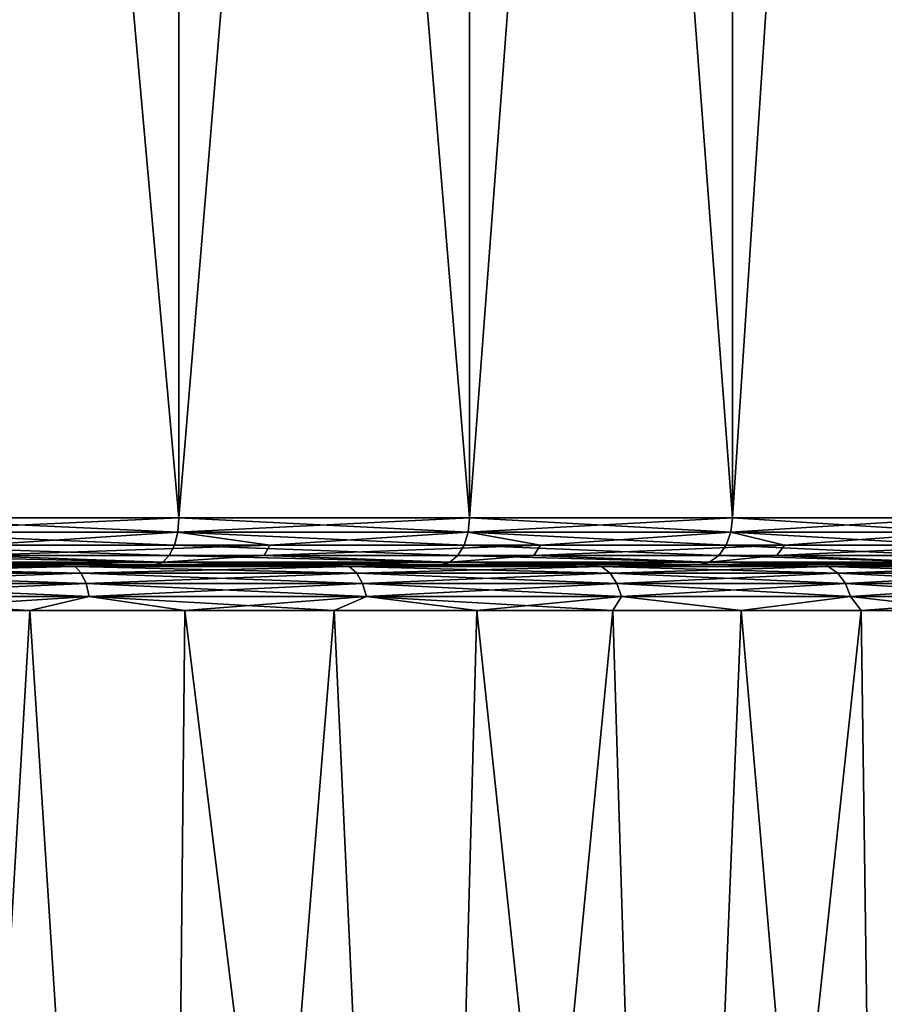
# Model space of a CAD drawing. Header units: metres. Extents: x -128 to 146, y -23 to 80.
# Tile 17 of 113: x -68.94 to -63.38, y 28.17 to 34.5. Entities that reach past the tile are written whole.
import ezdxf

# ---------------------------------------------------------------- set-up
doc = ezdxf.new("R2010")
doc.units = ezdxf.units.M
doc.layers.add('solid_509241_SW0001', color=7, linetype='CONTINUOUS')

msp = doc.modelspace()

# ---------------------------------------------------------------- linework, layer by layer
at = {"layer": 'solid_509241_SW0001'}
for points in [[(-69.927414, 31.299999, -15.867632), (-69.927414, 53.799999, -15.867631), (-67.912491, 53.799999, -14.87398)], [(-67.912498, 31.299999, -14.873987), (-69.927414, 31.299999, -15.867632), (-67.912491, 53.799999, -14.87398)], [(-67.912498, 31.299999, 14.873984), (-67.912491, 53.799999, 14.873977), (-69.927414, 53.799999, 15.867628)], [(-69.927414, 31.299999, 15.867629), (-67.912498, 31.299999, 14.873984), (-69.927414, 53.799999, 15.867628)], [(-67.912498, 31.299999, -14.873987), (-67.912491, 53.799999, -14.87398), (-66.04451, 53.799999, -13.625834)], [(-66.044525, 31.299999, -13.625845), (-67.912498, 31.299999, -14.873987), (-66.04451, 53.799999, -13.625834)], [(-67.912498, 31.299999, 14.873984), (-66.044525, 31.299999, 13.625842), (-67.912491, 53.799999, 14.873977)], [(-66.044525, 31.299999, 13.625842), (-66.04451, 53.799999, 13.625831), (-67.912491, 53.799999, 14.873977)], [(-66.044525, 31.299999, -13.625845), (-66.04451, 53.799999, -13.625834), (-64.355438, 53.799999, -12.144561)], [(-64.355438, 31.299999, -12.144561), (-66.044525, 31.299999, -13.625845), (-64.355438, 53.799999, -12.144561)], [(-66.044525, 31.299999, 13.625842), (-64.355438, 31.299999, 12.144557), (-66.04451, 53.799999, 13.625831)], [(-64.355438, 31.299999, 12.144557), (-64.355438, 53.799999, 12.144557), (-66.04451, 53.799999, 13.625831)], [(-64.355438, 31.299999, -12.144561), (-64.355438, 53.799999, -12.144561), (-62.874168, 53.799999, -10.455494)], [(-62.874157, 31.299999, -10.455479), (-64.355438, 31.299999, -12.144561), (-62.874168, 53.799999, -10.455494)], [(-62.874157, 31.299999, 10.455476), (-62.874168, 53.799999, 10.45549), (-64.355438, 53.799999, 12.144557)], [(-64.355438, 31.299999, 12.144557), (-62.874157, 31.299999, 10.455476), (-64.355438, 53.799999, 12.144557)], [(-69.933029, 31.207296, -15.854067), (-69.927414, 31.299999, -15.867632), (-67.912498, 31.299999, -14.873987)], [(-69.933029, 31.207296, -15.854067), (-67.912498, 31.299999, -14.873987), (-67.919838, 31.207296, -14.861272)], [(-69.933029, 31.207296, 15.854064), (-67.919838, 31.207296, 14.861269), (-69.927414, 31.299999, 15.867629)], [(-67.919838, 31.207296, 14.861269), (-67.912498, 31.299999, 14.873984), (-69.927414, 31.299999, 15.867629)], [(-67.919838, 31.207296, -14.861272), (-67.912498, 31.299999, -14.873987), (-66.044525, 31.299999, -13.625845)], [(-67.919838, 31.207296, -14.861272), (-66.044525, 31.299999, -13.625845), (-66.053459, 31.207296, -13.614196)], [(-67.919838, 31.207296, 14.861269), (-66.053459, 31.207296, 13.614193), (-67.912498, 31.299999, 14.873984)], [(-66.053459, 31.207296, 13.614193), (-66.044525, 31.299999, 13.625842), (-67.912498, 31.299999, 14.873984)], [(-66.053459, 31.207296, -13.614196), (-66.044525, 31.299999, -13.625845), (-64.355438, 31.299999, -12.144561)], [(-66.053459, 31.207296, -13.614196), (-64.355438, 31.299999, -12.144561), (-64.365822, 31.207296, -12.134178)], [(-66.053459, 31.207296, 13.614193), (-64.365822, 31.207296, 12.134175), (-66.044525, 31.299999, 13.625842)], [(-64.365822, 31.207296, 12.134175), (-64.355438, 31.299999, 12.144557), (-66.044525, 31.299999, 13.625842)], [(-64.365822, 31.207296, -12.134178), (-64.355438, 31.299999, -12.144561), (-62.874157, 31.299999, -10.455479)], [(-64.365822, 31.207296, -12.134178), (-62.874157, 31.299999, -10.455479), (-62.885803, 31.207296, -10.446541)], [(-64.365822, 31.207296, 12.134175), (-62.885803, 31.207296, 10.446538), (-64.355438, 31.299999, 12.144557)], [(-62.885803, 31.207296, 10.446538), (-62.874157, 31.299999, 10.455476), (-64.355438, 31.299999, 12.144557)], [(-69.949356, 31.123589, 15.814645), (-67.941177, 31.123589, 14.824318), (-69.933029, 31.207296, 15.854064)], [(-67.941177, 31.123589, 14.824318), (-67.919838, 31.207296, 14.861269), (-69.933029, 31.207296, 15.854064)], [(-69.933029, 31.207296, -15.854067), (-67.919838, 31.207296, -14.861272), (-69.211662, 31.123589, -15.488514)], [(-67.919838, 31.207296, -14.861272), (-67.327904, 31.123589, -14.452911), (-69.211662, 31.123589, -15.488514)], [(-67.941177, 31.123589, 14.824318), (-66.079437, 31.123589, 13.580343), (-67.919838, 31.207296, 14.861269)], [(-66.079437, 31.123589, 13.580343), (-66.053459, 31.207296, 13.614193), (-67.919838, 31.207296, 14.861269)], [(-67.919838, 31.207296, -14.861272), (-66.053459, 31.207296, -13.614196), (-67.327904, 31.123589, -14.452911)], [(-66.053459, 31.207296, -13.614196), (-65.588799, 31.123589, -13.189378), (-67.327904, 31.123589, -14.452911)], [(-66.079437, 31.123589, 13.580343), (-64.395996, 31.123589, 12.104005), (-66.053459, 31.207296, 13.614193)], [(-64.395996, 31.123589, 12.104005), (-64.365822, 31.207296, 12.134175), (-66.053459, 31.207296, 13.614193)], [(-66.053459, 31.207296, -13.614196), (-64.365822, 31.207296, -12.134178), (-65.588799, 31.123589, -13.189378)], [(-64.365822, 31.207296, -12.134178), (-64.021767, 31.123589, -11.717839), (-65.588799, 31.123589, -13.189378)], [(-64.395996, 31.123589, 12.104005), (-62.919655, 31.123589, 10.420564), (-64.365822, 31.207296, 12.134175)], [(-62.919655, 31.123589, 10.420564), (-62.885803, 31.207296, 10.446538), (-64.365822, 31.207296, 12.134175)], [(-64.365822, 31.207296, -12.134178), (-62.885803, 31.207296, -10.446541), (-64.021767, 31.123589, -11.717839)], [(-62.885803, 31.207296, -10.446541), (-62.651531, 31.123589, -10.061503), (-64.021767, 31.123589, -11.717839)], [(-69.974792, 31.057184, 15.753238), (-67.974411, 31.057184, 14.766756), (-69.949356, 31.123589, 15.814645)], [(-67.974411, 31.057184, 14.766756), (-67.941177, 31.123589, 14.824318), (-69.949356, 31.123589, 15.814645)], [(-67.327904, 31.123589, -14.452911), (-67.363518, 31.057184, -14.396791), (-69.23996, 31.057184, -15.428373)], [(-69.211662, 31.123589, -15.488514), (-67.327904, 31.123589, -14.452911), (-69.23996, 31.057184, -15.428373)], [(-67.974411, 31.057184, 14.766756), (-66.119896, 31.057184, 13.527612), (-67.941177, 31.123589, 14.824318)], [(-66.119896, 31.057184, 13.527612), (-66.079437, 31.123589, 13.580343), (-67.941177, 31.123589, 14.824318)], [(-65.588799, 31.123589, -13.189378), (-65.631165, 31.057184, -13.138164), (-67.363518, 31.057184, -14.396791)], [(-67.327904, 31.123589, -14.452911), (-65.588799, 31.123589, -13.189378), (-67.363518, 31.057184, -14.396791)], [(-66.119896, 31.057184, 13.527612), (-64.442993, 31.057184, 12.057006), (-66.079437, 31.123589, 13.580343)], [(-64.442993, 31.057184, 12.057006), (-64.395996, 31.123589, 12.104005), (-66.079437, 31.123589, 13.580343)], [(-64.021767, 31.123589, -11.717839), (-64.070221, 31.057184, -11.672339), (-65.631165, 31.057184, -13.138164)], [(-65.588799, 31.123589, -13.189378), (-64.021767, 31.123589, -11.717839), (-65.631165, 31.057184, -13.138164)], [(-64.442993, 31.057184, 12.057006), (-62.972385, 31.057184, 10.380101), (-64.395996, 31.123589, 12.104005)], [(-62.972385, 31.057184, 10.380101), (-62.919655, 31.123589, 10.420564), (-64.395996, 31.123589, 12.104005)], [(-62.651531, 31.123589, -10.061503), (-62.705303, 31.057184, -10.022435), (-64.070221, 31.057184, -11.672339)], [(-64.021767, 31.123589, -11.717839), (-62.651531, 31.123589, -10.061503), (-64.070221, 31.057184, -11.672339)], [(-68.016281, 31.014597, -14.694232), (-68.0625, 31, -14.61418), (-70.042198, 31, -15.590462)], [(-70.006844, 31.014597, -15.675868), (-68.016281, 31.014597, -14.694232), (-70.042198, 31, -15.590462)], [(-70.006844, 31.014597, 15.675865), (-70.042198, 31, 15.590459), (-68.0625, 31, 14.614177)], [(-69.974792, 31.057184, 15.753238), (-70.006844, 31.014597, 15.675865), (-68.016281, 31.014597, 14.694229)], [(-69.23996, 31.057184, -15.428373), (-68.016281, 31.014597, -14.694232), (-70.006844, 31.014597, -15.675868)], [(-68.016281, 31.014597, 14.694229), (-70.006844, 31.014597, 15.675865), (-68.0625, 31, 14.614177)], [(-69.974792, 31.057184, 15.753238), (-68.016281, 31.014597, 14.694229), (-67.974411, 31.057184, 14.766756)], [(-69.23996, 31.057184, -15.428373), (-67.363518, 31.057184, -14.396791), (-68.016281, 31.014597, -14.694232)], [(-66.170876, 31.014597, -13.461174), (-66.227165, 31, -13.387849), (-68.0625, 31, -14.61418)], [(-68.016281, 31.014597, -14.694232), (-66.170876, 31.014597, -13.461174), (-68.0625, 31, -14.61418)], [(-68.016281, 31.014597, 14.694229), (-68.0625, 31, 14.614177), (-66.227165, 31, 13.387846)], [(-67.974411, 31.057184, 14.766756), (-68.016281, 31.014597, 14.694229), (-66.170876, 31.014597, 13.46117)], [(-67.363518, 31.057184, -14.396791), (-66.170876, 31.014597, -13.461174), (-68.016281, 31.014597, -14.694232)], [(-66.170876, 31.014597, 13.46117), (-68.016281, 31.014597, 14.694229), (-66.227165, 31, 13.387846)], [(-67.974411, 31.057184, 14.766756), (-66.170876, 31.014597, 13.46117), (-66.119896, 31.057184, 13.527612)], [(-67.363518, 31.057184, -14.396791), (-65.631165, 31.057184, -13.138164), (-66.170876, 31.014597, -13.461174)], [(-64.502213, 31.014597, -11.99779), (-64.567589, 31, -11.932442), (-66.227165, 31, -13.387849)], [(-66.170876, 31.014597, -13.461174), (-64.502213, 31.014597, -11.99779), (-66.227165, 31, -13.387849)], [(-66.170876, 31.014597, 13.46117), (-66.227165, 31, 13.387846), (-64.567589, 31, 11.932439)], [(-66.119896, 31.057184, 13.527612), (-66.170876, 31.014597, 13.46117), (-64.502213, 31.014597, 11.997787)], [(-65.631165, 31.057184, -13.138164), (-64.502213, 31.014597, -11.99779), (-66.170876, 31.014597, -13.461174)], [(-64.502213, 31.014597, 11.997787), (-66.170876, 31.014597, 13.46117), (-64.567589, 31, 11.932439)], [(-66.119896, 31.057184, 13.527612), (-64.502213, 31.014597, 11.997787), (-64.442993, 31.057184, 12.057006)], [(-65.631165, 31.057184, -13.138164), (-64.070221, 31.057184, -11.672339), (-64.502213, 31.014597, -11.99779)], [(-63.038826, 31.014597, -10.329123), (-63.112171, 31, -10.27286), (-64.567589, 31, -11.932442)], [(-64.502213, 31.014597, -11.99779), (-63.038826, 31.014597, -10.329123), (-64.567589, 31, -11.932442)], [(-64.502213, 31.014597, 11.997787), (-64.567589, 31, 11.932439), (-63.112171, 31, 10.272857)], [(-64.442993, 31.057184, 12.057006), (-64.502213, 31.014597, 11.997787), (-63.038826, 31.014597, 10.329119)], [(-64.070221, 31.057184, -11.672339), (-63.038826, 31.014597, -10.329123), (-64.502213, 31.014597, -11.99779)], [(-63.038826, 31.014597, 10.329119), (-64.502213, 31.014597, 11.997787), (-63.112171, 31, 10.272857)], [(-64.442993, 31.057184, 12.057006), (-63.038826, 31.014597, 10.329119), (-62.972385, 31.057184, 10.380101)], [(-64.070221, 31.057184, -11.672339), (-62.705303, 31.057184, -10.022435), (-63.038826, 31.014597, -10.329123)], [(-68.57888, 30.985477, -15.092433), (-70.455826, 30.985477, -15.937178), (-69.001274, 31, -15.203944)], [(-70.455826, 30.985477, 15.937178), (-68.57888, 30.985477, 15.092433), (-70.011787, 31, 15.661864)], [(-70.42627, 30.943264, -16.015118), (-70.455826, 30.985477, -15.937178), (-68.57888, 30.985477, -15.092433)], [(-68.540146, 30.943264, 15.166242), (-68.57888, 30.985477, 15.092433), (-70.455826, 30.985477, 15.937178)], [(-70.42627, 30.943264, 16.015118), (-68.540146, 30.943264, 15.166242), (-70.455826, 30.985477, 15.937178)], [(-68.540146, 30.943264, -15.166242), (-70.42627, 30.943264, -16.015118), (-68.57888, 30.985477, -15.092433)], [(-70.042198, 31, -15.590462), (-68.0625, 31, -14.61418), (-69.001274, 31, -15.203944)], [(-70.042198, 31, 15.590459), (-69.001251, 31, 15.203935), (-68.022812, 31, 14.680875)], [(-68.0625, 31, 14.614177), (-70.042198, 31, 15.590459), (-68.022812, 31, 14.680875)], [(-68.57888, 30.985477, 15.092433), (-69.001251, 31, 15.203935), (-70.011787, 31, 15.661864)], [(-68.0625, 31, -14.61418), (-68.022827, 31, -14.680885), (-69.001274, 31, -15.203944)], [(-68.57888, 30.985477, -15.092433), (-69.001274, 31, -15.203944), (-68.022827, 31, -14.680885)], [(-68.57888, 30.985477, 15.092433), (-68.022812, 31, 14.680875), (-69.001251, 31, 15.203935)], [(-68.57888, 30.985477, -15.092433), (-68.022827, 31, -14.680885), (-67.080688, 31, -14.094944)], [(-66.817444, 30.985477, -14.027607), (-68.57888, 30.985477, -15.092433), (-67.080688, 31, -14.094944)], [(-68.57888, 30.985477, 15.092433), (-66.817444, 30.985477, 14.027607), (-68.022812, 31, 14.680875)], [(-68.540146, 30.943264, -15.166242), (-68.57888, 30.985477, -15.092433), (-66.817444, 30.985477, -14.027607)], [(-66.770088, 30.943264, 14.096208), (-66.817444, 30.985477, 14.027607), (-68.57888, 30.985477, 15.092433)], [(-68.540146, 30.943264, 15.166242), (-66.770088, 30.943264, 14.096208), (-68.57888, 30.985477, 15.092433)], [(-66.770088, 30.943264, -14.096208), (-68.540146, 30.943264, -15.166242), (-66.817444, 30.985477, -14.027607)], [(-68.0625, 31, -14.61418), (-67.080688, 31, -14.094944), (-68.022827, 31, -14.680885)], [(-68.0625, 31, -14.61418), (-66.227165, 31, -13.387849), (-67.080688, 31, -14.094944)], [(-68.0625, 31, 14.614177), (-67.080673, 31, 14.094933), (-66.178909, 31, 13.448638)], [(-66.227165, 31, 13.387846), (-68.0625, 31, 14.614177), (-66.178909, 31, 13.448638)], [(-68.0625, 31, 14.614177), (-68.022812, 31, 14.680875), (-67.080673, 31, 14.094933)], [(-66.817444, 30.985477, 14.027607), (-67.080673, 31, 14.094933), (-68.022812, 31, 14.680875)], [(-66.227165, 31, -13.387849), (-66.178925, 31, -13.448651), (-67.080688, 31, -14.094944)], [(-66.817444, 30.985477, -14.027607), (-67.080688, 31, -14.094944), (-66.178925, 31, -13.448651)], [(-66.817444, 30.985477, 14.027607), (-66.178909, 31, 13.448638), (-67.080673, 31, 14.094933)], [(-66.817444, 30.985477, -14.027607), (-66.178925, 31, -13.448651), (-65.32132, 31, -12.74472)], [(-65.197197, 30.985477, -12.758226), (-66.817444, 30.985477, -14.027607), (-65.32132, 31, -12.74472)], [(-66.817444, 30.985477, 14.027607), (-65.197197, 30.985477, 12.758226), (-66.178909, 31, 13.448638)], [(-66.770088, 30.943264, -14.096208), (-66.817444, 30.985477, -14.027607), (-65.197197, 30.985477, -12.758226)], [(-65.141922, 30.943264, 12.82062), (-65.197197, 30.985477, 12.758226), (-66.817444, 30.985477, 14.027607)], [(-66.770088, 30.943264, 14.096208), (-65.141922, 30.943264, 12.82062), (-66.817444, 30.985477, 14.027607)], [(-65.141922, 30.943264, -12.82062), (-66.770088, 30.943264, -14.096208), (-65.197197, 30.985477, -12.758226)], [(-66.227165, 31, -13.387849), (-65.32132, 31, -12.74472), (-66.178925, 31, -13.448651)], [(-66.227165, 31, -13.387849), (-64.567589, 31, -11.932442), (-65.32132, 31, -12.74472)], [(-66.227165, 31, 13.387846), (-65.321304, 31, 12.744705), (-64.511627, 31, 11.986233)], [(-64.567589, 31, 11.932439), (-66.227165, 31, 13.387846), (-64.511627, 31, 11.986233)], [(-66.227165, 31, 13.387846), (-66.178909, 31, 13.448638), (-65.321304, 31, 12.744705)], [(-65.197197, 30.985477, 12.758226), (-65.321304, 31, 12.744705), (-66.178909, 31, 13.448638)], [(-64.567589, 31, -11.932442), (-64.511642, 31, -11.986247), (-65.32132, 31, -12.74472)], [(-65.197197, 30.985477, -12.758226), (-65.32132, 31, -12.74472), (-64.511642, 31, -11.986247)], [(-65.197197, 30.985477, 12.758226), (-64.511627, 31, 11.986233), (-65.321304, 31, 12.744705)], [(-63.741776, 30.985477, -11.302802), (-65.197197, 30.985477, -12.758226), (-64.511642, 31, -11.986247)], [(-65.197197, 30.985477, 12.758226), (-63.741776, 30.985477, 11.302802), (-64.511627, 31, 11.986233)], [(-65.141922, 30.943264, -12.82062), (-65.197197, 30.985477, -12.758226), (-63.741776, 30.985477, -11.302802)], [(-63.679382, 30.943264, 11.358078), (-63.741776, 30.985477, 11.302802), (-65.197197, 30.985477, 12.758226)], [(-65.141922, 30.943264, 12.82062), (-63.679382, 30.943264, 11.358078), (-65.197197, 30.985477, 12.758226)], [(-63.679382, 30.943264, -11.358078), (-65.141922, 30.943264, -12.82062), (-63.741776, 30.985477, -11.302802)], [(-64.567589, 31, -11.932442), (-63.753262, 31, -11.176384), (-64.511642, 31, -11.986247)], [(-64.567589, 31, -11.932442), (-63.112171, 31, -10.27286), (-63.753262, 31, -11.176384)], [(-64.567589, 31, 11.932439), (-63.75325, 31, 11.176368), (-63.049515, 31, 10.318686)], [(-63.112171, 31, 10.272857), (-64.567589, 31, 11.932439), (-63.049515, 31, 10.318686)], [(-64.567589, 31, 11.932439), (-64.511627, 31, 11.986233), (-63.75325, 31, 11.176368)], [(-63.741776, 30.985477, -11.302802), (-64.511642, 31, -11.986247), (-63.753262, 31, -11.176384)], [(-63.741776, 30.985477, 11.302802), (-63.75325, 31, 11.176368), (-64.511627, 31, 11.986233)], [(-63.112171, 31, -10.27286), (-63.049526, 31, -10.318703), (-63.753262, 31, -11.176384)], [(-63.741776, 30.985477, -11.302802), (-63.753262, 31, -11.176384), (-63.049526, 31, -10.318703)], [(-62.472393, 30.985477, 9.682558), (-63.049515, 31, 10.318686), (-63.75325, 31, 11.176368)], [(-63.741776, 30.985477, 11.302802), (-62.472393, 30.985477, 9.682558), (-63.75325, 31, 11.176368)], [(-62.472393, 30.985477, -9.682558), (-63.741776, 30.985477, -11.302802), (-63.049526, 31, -10.318703)], [(-63.679382, 30.943264, -11.358078), (-63.741776, 30.985477, -11.302802), (-62.472393, 30.985477, -9.682558)], [(-62.403793, 30.943264, 9.72991), (-62.472393, 30.985477, 9.682558), (-63.741776, 30.985477, 11.302802)], [(-63.679382, 30.943264, 11.358078), (-62.403793, 30.943264, 9.72991), (-63.741776, 30.985477, 11.302802)], [(-62.403793, 30.943264, -9.72991), (-63.679382, 30.943264, -11.358078), (-62.472393, 30.985477, -9.682558)], [(-70.402748, 30.877453, -16.077133), (-70.42627, 30.943264, -16.015118), (-68.540146, 30.943264, -15.166242)], [(-68.509315, 30.877453, 15.22497), (-68.540146, 30.943264, 15.166242), (-70.42627, 30.943264, 16.015118)], [(-70.402748, 30.877453, 16.077133), (-68.509315, 30.877453, 15.22497), (-70.42627, 30.943264, 16.015118)], [(-68.509315, 30.877453, -15.22497), (-70.402748, 30.877453, -16.077133), (-68.540146, 30.943264, -15.166242)], [(-68.509315, 30.877453, -15.22497), (-68.540146, 30.943264, -15.166242), (-66.770088, 30.943264, -14.096208)], [(-66.732414, 30.877453, 14.150793), (-66.770088, 30.943264, 14.096208), (-68.540146, 30.943264, 15.166242)], [(-68.509315, 30.877453, 15.22497), (-66.732414, 30.877453, 14.150793), (-68.540146, 30.943264, 15.166242)], [(-66.732414, 30.877453, -14.150793), (-68.509315, 30.877453, -15.22497), (-66.770088, 30.943264, -14.096208)], [(-66.732414, 30.877453, -14.150793), (-66.770088, 30.943264, -14.096208), (-65.141922, 30.943264, -12.82062)], [(-65.097939, 30.877453, 12.870265), (-65.141922, 30.943264, 12.82062), (-66.770088, 30.943264, 14.096208)], [(-66.732414, 30.877453, 14.150793), (-65.097939, 30.877453, 12.870265), (-66.770088, 30.943264, 14.096208)], [(-65.097939, 30.877453, -12.870265), (-66.732414, 30.877453, -14.150793), (-65.141922, 30.943264, -12.82062)], [(-65.097939, 30.877453, -12.870265), (-65.141922, 30.943264, -12.82062), (-63.679382, 30.943264, -11.358078)], [(-63.629734, 30.877453, 11.40206), (-63.679382, 30.943264, 11.358078), (-65.141922, 30.943264, 12.82062)], [(-65.097939, 30.877453, 12.870265), (-63.629734, 30.877453, 11.40206), (-65.141922, 30.943264, 12.82062)], [(-63.629734, 30.877453, -11.40206), (-65.097939, 30.877453, -12.870265), (-63.679382, 30.943264, -11.358078)], [(-63.629734, 30.877453, -11.40206), (-63.679382, 30.943264, -11.358078), (-62.403793, 30.943264, -9.72991)], [(-62.349209, 30.877453, 9.767587), (-62.403793, 30.943264, 9.72991), (-63.679382, 30.943264, 11.358078)], [(-63.629734, 30.877453, 11.40206), (-62.349209, 30.877453, 9.767587), (-63.679382, 30.943264, 11.358078)], [(-62.349209, 30.877453, -9.767587), (-63.629734, 30.877453, -11.40206), (-62.403793, 30.943264, -9.72991)], [(-70.38755, 30.794428, -16.11721), (-70.402748, 30.877453, -16.077133), (-68.509315, 30.877453, -15.22497)], [(-68.489403, 30.794428, 15.262922), (-68.509315, 30.877453, 15.22497), (-70.402748, 30.877453, 16.077133)], [(-70.38755, 30.794428, 16.11721), (-68.489403, 30.794428, 15.262922), (-70.402748, 30.877453, 16.077133)], [(-68.489403, 30.794428, -15.262922), (-70.38755, 30.794428, -16.11721), (-68.509315, 30.877453, -15.22497)], [(-68.489403, 30.794428, -15.262922), (-68.509315, 30.877453, -15.22497), (-66.732414, 30.877453, -14.150793)], [(-66.708061, 30.794428, 14.186068), (-66.732414, 30.877453, 14.150793), (-68.509315, 30.877453, 15.22497)], [(-68.489403, 30.794428, 15.262922), (-66.708061, 30.794428, 14.186068), (-68.509315, 30.877453, 15.22497)], [(-66.708061, 30.794428, -14.186068), (-68.489403, 30.794428, -15.262922), (-66.732414, 30.877453, -14.150793)], [(-66.708061, 30.794428, -14.186068), (-66.732414, 30.877453, -14.150793), (-65.097939, 30.877453, -12.870265)], [(-65.069519, 30.794428, 12.902348), (-65.097939, 30.877453, 12.870265), (-66.732414, 30.877453, 14.150793)], [(-66.708061, 30.794428, 14.186068), (-65.069519, 30.794428, 12.902348), (-66.732414, 30.877453, 14.150793)], [(-65.069519, 30.794428, -12.902348), (-66.708061, 30.794428, -14.186068), (-65.097939, 30.877453, -12.870265)], [(-65.069519, 30.794428, -12.902348), (-65.097939, 30.877453, -12.870265), (-63.629734, 30.877453, -11.40206)], [(-63.597652, 30.794428, 11.430483), (-63.629734, 30.877453, 11.40206), (-65.097939, 30.877453, 12.870265)], [(-65.069519, 30.794428, 12.902348), (-63.597652, 30.794428, 11.430483), (-65.097939, 30.877453, 12.870265)], [(-63.597652, 30.794428, -11.430483), (-65.069519, 30.794428, -12.902348), (-63.629734, 30.877453, -11.40206)], [(-63.597652, 30.794428, -11.430483), (-63.629734, 30.877453, -11.40206), (-62.349209, 30.877453, -9.767587)], [(-62.313934, 30.794428, 9.791936), (-62.349209, 30.877453, 9.767587), (-63.629734, 30.877453, 11.40206)], [(-63.597652, 30.794428, 11.430483), (-62.313934, 30.794428, 9.791936), (-63.629734, 30.877453, 11.40206)], [(-62.313934, 30.794428, -9.791936), (-63.597652, 30.794428, -11.430483), (-62.349209, 30.877453, -9.767587)], [(-68.489403, 30.794428, -15.262922), (-69.897713, 30.702618, -15.939318), (-70.38755, 30.794428, -16.11721)], [(-70.38755, 30.794428, 16.11721), (-69.897713, 30.702618, 15.939318), (-68.86937, 30.702618, 15.47338)], [(-70.38755, 30.794428, 16.11721), (-68.86937, 30.702618, 15.47338), (-68.489403, 30.794428, 15.262922)], [(-68.489403, 30.794428, -15.262922), (-68.86937, 30.702618, -15.47338), (-69.897713, 30.702618, -15.939318)], [(-68.489403, 30.794428, -15.262922), (-67.873695, 30.702618, -14.941182), (-68.86937, 30.702618, -15.47338)], [(-68.489403, 30.794428, 15.262922), (-68.86937, 30.702618, 15.47338), (-67.873695, 30.702618, 14.941182)], [(-66.708061, 30.794428, -14.186068), (-67.873695, 30.702618, -14.941182), (-68.489403, 30.794428, -15.262922)], [(-68.489403, 30.794428, 15.262922), (-67.873695, 30.702618, 14.941182), (-66.914963, 30.702618, 14.345004)], [(-68.489403, 30.794428, 15.262922), (-66.914963, 30.702618, 14.345004), (-66.708061, 30.794428, 14.186068)], [(-66.708061, 30.794428, -14.186068), (-66.914963, 30.702618, -14.345004), (-67.873695, 30.702618, -14.941182)], [(-66.708061, 30.794428, -14.186068), (-65.997276, 30.702618, -13.687399), (-66.914963, 30.702618, -14.345004)], [(-66.708061, 30.794428, 14.186068), (-66.914963, 30.702618, 14.345004), (-65.997276, 30.702618, 13.687399)], [(-65.069519, 30.794428, -12.902348), (-65.997276, 30.702618, -13.687399), (-66.708061, 30.794428, -14.186068)], [(-66.708061, 30.794428, 14.186068), (-65.997276, 30.702618, 13.687399), (-65.124565, 30.702618, 12.971182)], [(-66.708061, 30.794428, 14.186068), (-65.124565, 30.702618, 12.971182), (-65.069519, 30.794428, 12.902348)], [(-65.069519, 30.794428, -12.902348), (-65.124565, 30.702618, -12.971182), (-65.997276, 30.702618, -13.687399)], [(-65.069519, 30.794428, -12.902348), (-64.300568, 30.702618, -12.19942), (-65.124565, 30.702618, -12.971182)], [(-65.069519, 30.794428, 12.902348), (-65.124565, 30.702618, 12.971182), (-64.300568, 30.702618, 12.19942)], [(-63.597652, 30.794428, -11.430483), (-64.300568, 30.702618, -12.19942), (-65.069519, 30.794428, -12.902348)], [(-65.069519, 30.794428, 12.902348), (-64.300568, 30.702618, 12.19942), (-63.597652, 30.794428, 11.430483)], [(-63.597652, 30.794428, -11.430483), (-63.528805, 30.702618, -11.375419), (-64.300568, 30.702618, -12.19942)], [(-63.597652, 30.794428, 11.430483), (-64.300568, 30.702618, 12.19942), (-63.528805, 30.702618, 11.375419)], [(-62.313934, 30.794428, -9.791936), (-63.528805, 30.702618, -11.375419), (-63.597652, 30.794428, -11.430483)], [(-63.597652, 30.794428, 11.430483), (-63.528805, 30.702618, 11.375419), (-62.812588, 30.702618, 10.502706)], [(-63.597652, 30.794428, 11.430483), (-62.812588, 30.702618, 10.502706), (-62.313934, 30.794428, 9.791936)], [(-62.313934, 30.794428, -9.791936), (-62.812588, 30.702618, -10.502706), (-63.528805, 30.702618, -11.375419)], [(-68.86937, 30.702618, 15.47338), (-69.897713, 30.702618, 15.939318), (-69.699646, 16.532104, 15.990295)], [(-69.897713, 30.702618, -15.939318), (-68.86937, 30.702618, -15.47338), (-69.699509, 16.53216, -15.990238)], [(-68.86937, 30.702618, 15.47338), (-69.699646, 16.532104, 15.990295), (-68.009377, 17.302904, 15.15287)], [(-68.86937, 30.702618, -15.47338), (-68.009232, 17.302979, -15.152787), (-69.699509, 16.53216, -15.990238)], [(-67.873695, 30.702618, 14.941182), (-68.86937, 30.702618, 15.47338), (-68.009377, 17.302904, 15.15287)], [(-68.86937, 30.702618, -15.47338), (-67.873695, 30.702618, -14.941182), (-68.009232, 17.302979, -15.152787)], [(-67.873695, 30.702618, 14.941182), (-68.009377, 17.302904, 15.15287), (-66.336807, 18.189522, 14.076268)], [(-66.914963, 30.702618, -14.345004), (-66.336739, 18.189558, -14.076221), (-68.009232, 17.302979, -15.152787)], [(-67.873695, 30.702618, -14.941182), (-66.914963, 30.702618, -14.345004), (-68.009232, 17.302979, -15.152787)], [(-66.914963, 30.702618, 14.345004), (-67.873695, 30.702618, 14.941182), (-66.336807, 18.189522, 14.076268)], [(-65.997276, 30.702618, 13.687399), (-66.914963, 30.702618, 14.345004), (-66.336807, 18.189522, 14.076268)], [(-66.914963, 30.702618, -14.345004), (-65.997276, 30.702618, -13.687399), (-66.336739, 18.189558, -14.076221)], [(-65.997276, 30.702618, 13.687399), (-66.336807, 18.189522, 14.076268), (-64.769768, 19.116686, 12.788756)], [(-65.124565, 30.702618, -12.971182), (-64.769699, 19.116728, -12.788694), (-66.336739, 18.189558, -14.076221)], [(-65.997276, 30.702618, -13.687399), (-65.124565, 30.702618, -12.971182), (-66.336739, 18.189558, -14.076221)], [(-65.124565, 30.702618, 12.971182), (-65.997276, 30.702618, 13.687399), (-64.769768, 19.116686, 12.788756)], [(-64.300568, 30.702618, 12.19942), (-65.124565, 30.702618, 12.971182), (-64.769768, 19.116686, 12.788756)], [(-65.124565, 30.702618, -12.971182), (-64.300568, 30.702618, -12.19942), (-64.769699, 19.116728, -12.788694)], [(-64.300568, 30.702618, 12.19942), (-64.769768, 19.116686, 12.788756), (-63.380142, 20.00621, 11.346874)], [(-63.528805, 30.702618, -11.375419), (-63.380089, 20.006245, -11.346815), (-64.769699, 19.116728, -12.788694)], [(-64.300568, 30.702618, -12.19942), (-63.528805, 30.702618, -11.375419), (-64.769699, 19.116728, -12.788694)], [(-63.528805, 30.702618, 11.375419), (-64.300568, 30.702618, 12.19942), (-63.380142, 20.00621, 11.346874)], [(-62.812588, 30.702618, 10.502706), (-63.528805, 30.702618, 11.375419), (-63.380142, 20.00621, 11.346874)], [(-63.528805, 30.702618, -11.375419), (-62.812588, 30.702618, -10.502706), (-63.380089, 20.006245, -11.346815)], [(-62.812588, 30.702618, 10.502706), (-63.380142, 20.00621, 11.346874), (-62.201096, 20.8043, 9.807196)]]:
    msp.add_3dface(points, dxfattribs=at)

doc.saveas('drawing.dxf')
